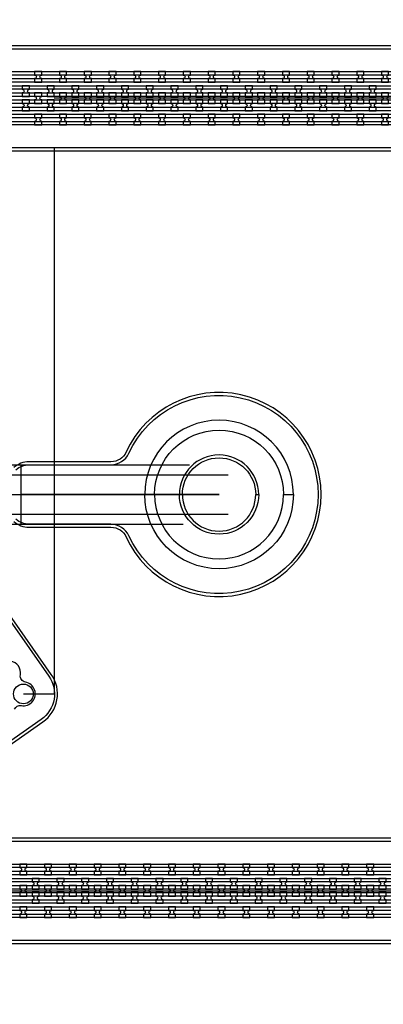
# Model space of a CAD drawing. Extents: x -63500 to 63500, y -63500 to 63500.
# Tile 147 of 256: x 17439 to 21107, y -10275 to -337. Entities that reach past the tile are written whole.
import ezdxf

# ---------------------------------------------------------------- set-up
doc = ezdxf.new("R2010")
doc.units = 13
doc.header["$MEASUREMENT"] = 0
for name, color, linetype in [('1_Metal', 2, 'Continuous'), ('2_Electrodes', 5, 'Continuous'), ('3_Outline', 4, 'Continuous')]:
    doc.layers.add(name, color=color, linetype=linetype)

msp = doc.modelspace()

# ---------------------------------------------------------------- linework, layer by layer
for p, q in [((36287.8, -1130), (17787.8, -1130)), ((17789.9, -7142.6), (17789.9, -1630)), ((13804.8, -4830), (19150.7, -4830)), ((17450, -4830), (17450, -5430)), ((13804.8, -4930), (19543.2, -4930)), ((16450, -5130), (19450, -5130)), ((19450, -5130), (17450, -5130)), ((19543.2, -5330), (13804.8, -5330)), ((13804.8, -5430), (19087.7, -5430)), ((17475.9, -7142.6), (17789.9, -7142.6)), ((5312.2, -9130), (23812.2, -9130))]:
    msp.add_line(p, q)
for radius in [50000, 47500, 45000]:
    msp.add_circle((0, 0), radius)
at = {"layer": '1_Metal'}
for points in [[(-50000, 0, 1), (50000, 0), (51000, 0, -1), (-51000, 0)], [(17661.4, -860), (17589.4, -860), (17589.4, -896, -0.414214), (17607.4, -914), (17607.4, -914, -0.414214), (17589.4, -932), (17589.4, -968), (17661.4, -968), (17661.4, -932, -0.414214), (17643.4, -914), (17643.4, -914, -0.414214), (17661.4, -896)], [(17911.4, -860), (17839.4, -860), (17839.4, -896, -0.414214), (17857.4, -914), (17857.4, -914, -0.414214), (17839.4, -932), (17839.4, -968), (17911.4, -968), (17911.4, -932, -0.414214), (17893.4, -914), (17893.4, -914, -0.414214), (17911.4, -896)], [(18161.4, -860), (18089.4, -860), (18089.4, -896, -0.414214), (18107.4, -914), (18107.4, -914, -0.414214), (18089.4, -932), (18089.4, -968), (18161.4, -968), (18161.4, -932, -0.414214), (18143.4, -914), (18143.4, -914, -0.414214), (18161.4, -896)], [(18411.4, -860), (18339.4, -860), (18339.4, -896, -0.414214), (18357.4, -914), (18357.4, -914, -0.414214), (18339.4, -932), (18339.4, -968), (18411.4, -968), (18411.4, -932, -0.414214), (18393.4, -914), (18393.4, -914, -0.414214), (18411.4, -896)], [(18661.4, -860), (18589.4, -860), (18589.4, -896, -0.414214), (18607.4, -914), (18607.4, -914, -0.414214), (18589.4, -932), (18589.4, -968), (18661.4, -968), (18661.4, -932, -0.414214), (18643.4, -914), (18643.4, -914, -0.414214), (18661.4, -896)], [(18911.4, -860), (18839.4, -860), (18839.4, -896, -0.414214), (18857.4, -914), (18857.4, -914, -0.414214), (18839.4, -932), (18839.4, -968), (18911.4, -968), (18911.4, -932, -0.414214), (18893.4, -914), (18893.4, -914, -0.414214), (18911.4, -896)], [(19161.4, -860), (19089.4, -860), (19089.4, -896, -0.414214), (19107.4, -914), (19107.4, -914, -0.414214), (19089.4, -932), (19089.4, -968), (19161.4, -968), (19161.4, -932, -0.414214), (19143.4, -914), (19143.4, -914, -0.414214), (19161.4, -896)], [(19411.4, -860), (19339.4, -860), (19339.4, -896, -0.414214), (19357.4, -914), (19357.4, -914, -0.414214), (19339.4, -932), (19339.4, -968), (19411.4, -968), (19411.4, -932, -0.414214), (19393.4, -914), (19393.4, -914, -0.414214), (19411.4, -896)], [(19661.4, -860), (19589.4, -860), (19589.4, -896, -0.414214), (19607.4, -914), (19607.4, -914, -0.414214), (19589.4, -932), (19589.4, -968), (19661.4, -968), (19661.4, -932, -0.414214), (19643.4, -914), (19643.4, -914, -0.414214), (19661.4, -896)], [(19911.4, -860), (19839.4, -860), (19839.4, -896, -0.414214), (19857.4, -914), (19857.4, -914, -0.414214), (19839.4, -932), (19839.4, -968), (19911.4, -968), (19911.4, -932, -0.414214), (19893.4, -914), (19893.4, -914, -0.414214), (19911.4, -896)], [(20161.4, -860), (20089.4, -860), (20089.4, -896, -0.414214), (20107.4, -914), (20107.4, -914, -0.414214), (20089.4, -932), (20089.4, -968), (20161.4, -968), (20161.4, -932, -0.414214), (20143.4, -914), (20143.4, -914, -0.414214), (20161.4, -896)], [(20411.4, -860), (20339.4, -860), (20339.4, -896, -0.414214), (20357.4, -914), (20357.4, -914, -0.414214), (20339.4, -932), (20339.4, -968), (20411.4, -968), (20411.4, -932, -0.414214), (20393.4, -914), (20393.4, -914, -0.414214), (20411.4, -896)], [(20661.4, -860), (20589.4, -860), (20589.4, -896, -0.414214), (20607.4, -914), (20607.4, -914, -0.414214), (20589.4, -932), (20589.4, -968), (20661.4, -968), (20661.4, -932, -0.414214), (20643.4, -914), (20643.4, -914, -0.414214), (20661.4, -896)], [(20911.4, -860), (20839.4, -860), (20839.4, -896, -0.414214), (20857.4, -914), (20857.4, -914, -0.414214), (20839.4, -932), (20839.4, -968), (20911.4, -968), (20911.4, -932, -0.414214), (20893.4, -914), (20893.4, -914, -0.414214), (20911.4, -896)], [(21161.4, -860), (21089.4, -860), (21089.4, -896, -0.414214), (21107.4, -914), (21107.4, -914, -0.414214), (21089.4, -932), (21089.4, -968), (21161.4, -968), (21161.4, -932, -0.414214), (21143.4, -914), (21143.4, -914, -0.414214), (21161.4, -896)], [(36287.8, -1040), (35885.9, -1040), (5691.4, -1040, 0.414214), (3851.4, -2880), (3851.4, -3380, 0.414214), (5691.4, -5220), (6924.3, -5220, 0.244698), (6939.1, -5212.3), (6980.4, -5241.2), (6915.9, -5333.5), (6874.9, -5304.8), (6889.3, -5284.3, 0.606815), (6874.5, -5256), (5691.3, -5256, -0.414214), (3815.3, -3380), (3815.3, -2880, -0.414214), (5691.3, -1004), (35885.9, -1004), (36287.8, -1004)], [(36287.8, -1112), (35885.9, -1112), (5691.4, -1112, 0.414214), (3923.4, -2880), (3923.4, -3380, 0.414214), (5691.4, -5148), (6975.5, -5148, 0.244698), (6990.2, -5140.3), (7031.1, -5168.9), (6980.4, -5241.2), (6939.1, -5212.3, 0.606815), (6924.3, -5184), (5691.4, -5184, -0.414214), (3887.4, -3380), (3887.4, -2880, -0.414214), (5691.4, -1076), (35885.9, -1076), (36287.8, -1076)], [(17464.4, -1112), (17536.4, -1112), (17536.4, -1076, -0.414214), (17518.4, -1058), (17518.4, -1058, -0.414214), (17536.4, -1040), (17536.4, -1004), (17464.4, -1004), (17464.4, -1040, -0.414214), (17482.4, -1058), (17482.4, -1058, -0.414214), (17464.4, -1076), (17464.4, -1112)], [(17589.4, -1184), (17661.4, -1184), (17661.4, -1148, -0.414214), (17643.4, -1130), (17643.4, -1130, -0.414214), (17661.4, -1112), (17661.4, -1076), (17589.4, -1076), (17589.4, -1112, -0.414214), (17607.4, -1130), (17607.4, -1130, -0.414214), (17589.4, -1148), (17589.4, -1184)], [(17714.4, -1112), (17786.4, -1112), (17786.4, -1076, -0.414214), (17768.4, -1058), (17768.4, -1058, -0.414214), (17786.4, -1040), (17786.4, -1004), (17714.4, -1004), (17714.4, -1040, -0.414214), (17732.4, -1058), (17732.4, -1058, -0.414214), (17714.4, -1076), (17714.4, -1112)], [(17839.4, -1184), (17911.4, -1184), (17911.4, -1148, -0.414214), (17893.4, -1130), (17893.4, -1130, -0.414214), (17911.4, -1112), (17911.4, -1076), (17839.4, -1076), (17839.4, -1112, -0.414214), (17857.4, -1130), (17857.4, -1130, -0.414214), (17839.4, -1148), (17839.4, -1184)], [(17964.4, -1112), (18036.4, -1112), (18036.4, -1076, -0.414214), (18018.4, -1058), (18018.4, -1058, -0.414214), (18036.4, -1040), (18036.4, -1004), (17964.4, -1004), (17964.4, -1040, -0.414214), (17982.4, -1058), (17982.4, -1058, -0.414214), (17964.4, -1076), (17964.4, -1112)], [(18089.4, -1184), (18161.4, -1184), (18161.4, -1148, -0.414214), (18143.4, -1130), (18143.4, -1130, -0.414214), (18161.4, -1112), (18161.4, -1076), (18089.4, -1076), (18089.4, -1112, -0.414214), (18107.4, -1130), (18107.4, -1130, -0.414214), (18089.4, -1148), (18089.4, -1184)], [(18214.4, -1112), (18286.4, -1112), (18286.4, -1076, -0.414214), (18268.4, -1058), (18268.4, -1058, -0.414214), (18286.4, -1040), (18286.4, -1004), (18214.4, -1004), (18214.4, -1040, -0.414214), (18232.4, -1058), (18232.4, -1058, -0.414214), (18214.4, -1076), (18214.4, -1112)], [(18339.4, -1184), (18411.4, -1184), (18411.4, -1148, -0.414214), (18393.4, -1130), (18393.4, -1130, -0.414214), (18411.4, -1112), (18411.4, -1076), (18339.4, -1076), (18339.4, -1112, -0.414214), (18357.4, -1130), (18357.4, -1130, -0.414214), (18339.4, -1148), (18339.4, -1184)], [(18464.4, -1112), (18536.4, -1112), (18536.4, -1076, -0.414214), (18518.4, -1058), (18518.4, -1058, -0.414214), (18536.4, -1040), (18536.4, -1004), (18464.4, -1004), (18464.4, -1040, -0.414214), (18482.4, -1058), (18482.4, -1058, -0.414214), (18464.4, -1076), (18464.4, -1112)], [(18589.4, -1184), (18661.4, -1184), (18661.4, -1148, -0.414214), (18643.4, -1130), (18643.4, -1130, -0.414214), (18661.4, -1112), (18661.4, -1076), (18589.4, -1076), (18589.4, -1112, -0.414214), (18607.4, -1130), (18607.4, -1130, -0.414214), (18589.4, -1148), (18589.4, -1184)], [(18714.4, -1112), (18786.4, -1112), (18786.4, -1076, -0.414214), (18768.4, -1058), (18768.4, -1058, -0.414214), (18786.4, -1040), (18786.4, -1004), (18714.4, -1004), (18714.4, -1040, -0.414214), (18732.4, -1058), (18732.4, -1058, -0.414214), (18714.4, -1076), (18714.4, -1112)], [(18839.4, -1184), (18911.4, -1184), (18911.4, -1148, -0.414214), (18893.4, -1130), (18893.4, -1130, -0.414214), (18911.4, -1112), (18911.4, -1076), (18839.4, -1076), (18839.4, -1112, -0.414214), (18857.4, -1130), (18857.4, -1130, -0.414214), (18839.4, -1148), (18839.4, -1184)], [(18964.4, -1112), (19036.4, -1112), (19036.4, -1076, -0.414214), (19018.4, -1058), (19018.4, -1058, -0.414214), (19036.4, -1040), (19036.4, -1004), (18964.4, -1004), (18964.4, -1040, -0.414214), (18982.4, -1058), (18982.4, -1058, -0.414214), (18964.4, -1076), (18964.4, -1112)], [(19089.4, -1184), (19161.4, -1184), (19161.4, -1148, -0.414214), (19143.4, -1130), (19143.4, -1130, -0.414214), (19161.4, -1112), (19161.4, -1076), (19089.4, -1076), (19089.4, -1112, -0.414214), (19107.4, -1130), (19107.4, -1130, -0.414214), (19089.4, -1148), (19089.4, -1184)], [(19214.4, -1112), (19286.4, -1112), (19286.4, -1076, -0.414214), (19268.4, -1058), (19268.4, -1058, -0.414214), (19286.4, -1040), (19286.4, -1004), (19214.4, -1004), (19214.4, -1040, -0.414214), (19232.4, -1058), (19232.4, -1058, -0.414214), (19214.4, -1076), (19214.4, -1112)], [(19339.4, -1184), (19411.4, -1184), (19411.4, -1148, -0.414214), (19393.4, -1130), (19393.4, -1130, -0.414214), (19411.4, -1112), (19411.4, -1076), (19339.4, -1076), (19339.4, -1112, -0.414214), (19357.4, -1130), (19357.4, -1130, -0.414214), (19339.4, -1148), (19339.4, -1184)], [(19464.4, -1112), (19536.4, -1112), (19536.4, -1076, -0.414214), (19518.4, -1058), (19518.4, -1058, -0.414214), (19536.4, -1040), (19536.4, -1004), (19464.4, -1004), (19464.4, -1040, -0.414214), (19482.4, -1058), (19482.4, -1058, -0.414214), (19464.4, -1076), (19464.4, -1112)], [(19589.4, -1184), (19661.4, -1184), (19661.4, -1148, -0.414214), (19643.4, -1130), (19643.4, -1130, -0.414214), (19661.4, -1112), (19661.4, -1076), (19589.4, -1076), (19589.4, -1112, -0.414214), (19607.4, -1130), (19607.4, -1130, -0.414214), (19589.4, -1148), (19589.4, -1184)], [(19714.4, -1112), (19786.4, -1112), (19786.4, -1076, -0.414214), (19768.4, -1058), (19768.4, -1058, -0.414214), (19786.4, -1040), (19786.4, -1004), (19714.4, -1004), (19714.4, -1040, -0.414214), (19732.4, -1058), (19732.4, -1058, -0.414214), (19714.4, -1076), (19714.4, -1112)], [(19839.4, -1184), (19911.4, -1184), (19911.4, -1148, -0.414214), (19893.4, -1130), (19893.4, -1130, -0.414214), (19911.4, -1112), (19911.4, -1076), (19839.4, -1076), (19839.4, -1112, -0.414214), (19857.4, -1130), (19857.4, -1130, -0.414214), (19839.4, -1148), (19839.4, -1184)], [(19964.4, -1112), (20036.4, -1112), (20036.4, -1076, -0.414214), (20018.4, -1058), (20018.4, -1058, -0.414214), (20036.4, -1040), (20036.4, -1004), (19964.4, -1004), (19964.4, -1040, -0.414214), (19982.4, -1058), (19982.4, -1058, -0.414214), (19964.4, -1076), (19964.4, -1112)], [(20089.4, -1184), (20161.4, -1184), (20161.4, -1148, -0.414214), (20143.4, -1130), (20143.4, -1130, -0.414214), (20161.4, -1112), (20161.4, -1076), (20089.4, -1076), (20089.4, -1112, -0.414214), (20107.4, -1130), (20107.4, -1130, -0.414214), (20089.4, -1148), (20089.4, -1184)], [(20214.4, -1112), (20286.4, -1112), (20286.4, -1076, -0.414214), (20268.4, -1058), (20268.4, -1058, -0.414214), (20286.4, -1040), (20286.4, -1004), (20214.4, -1004), (20214.4, -1040, -0.414214), (20232.4, -1058), (20232.4, -1058, -0.414214), (20214.4, -1076), (20214.4, -1112)], [(20339.4, -1184), (20411.4, -1184), (20411.4, -1148, -0.414214), (20393.4, -1130), (20393.4, -1130, -0.414214), (20411.4, -1112), (20411.4, -1076), (20339.4, -1076), (20339.4, -1112, -0.414214), (20357.4, -1130), (20357.4, -1130, -0.414214), (20339.4, -1148), (20339.4, -1184)], [(20464.4, -1112), (20536.4, -1112), (20536.4, -1076, -0.414214), (20518.4, -1058), (20518.4, -1058, -0.414214), (20536.4, -1040), (20536.4, -1004), (20464.4, -1004), (20464.4, -1040, -0.414214), (20482.4, -1058), (20482.4, -1058, -0.414214), (20464.4, -1076), (20464.4, -1112)], [(20589.4, -1184), (20661.4, -1184), (20661.4, -1148, -0.414214), (20643.4, -1130), (20643.4, -1130, -0.414214), (20661.4, -1112), (20661.4, -1076), (20589.4, -1076), (20589.4, -1112, -0.414214), (20607.4, -1130), (20607.4, -1130, -0.414214), (20589.4, -1148), (20589.4, -1184)], [(20714.4, -1112), (20786.4, -1112), (20786.4, -1076, -0.414214), (20768.4, -1058), (20768.4, -1058, -0.414214), (20786.4, -1040), (20786.4, -1004), (20714.4, -1004), (20714.4, -1040, -0.414214), (20732.4, -1058), (20732.4, -1058, -0.414214), (20714.4, -1076), (20714.4, -1112)], [(20839.4, -1184), (20911.4, -1184), (20911.4, -1148, -0.414214), (20893.4, -1130), (20893.4, -1130, -0.414214), (20911.4, -1112), (20911.4, -1076), (20839.4, -1076), (20839.4, -1112, -0.414214), (20857.4, -1130), (20857.4, -1130, -0.414214), (20839.4, -1148), (20839.4, -1184)], [(20964.4, -1112), (21036.4, -1112), (21036.4, -1076, -0.414214), (21018.4, -1058), (21018.4, -1058, -0.414214), (21036.4, -1040), (21036.4, -1004), (20964.4, -1004), (20964.4, -1040, -0.414214), (20982.4, -1058), (20982.4, -1058, -0.414214), (20964.4, -1076), (20964.4, -1112)], [(21089.4, -1184), (21161.4, -1184), (21161.4, -1148, -0.414214), (21143.4, -1130), (21143.4, -1130, -0.414214), (21161.4, -1112), (21161.4, -1076), (21089.4, -1076), (21089.4, -1112, -0.414214), (21107.4, -1130), (21107.4, -1130, -0.414214), (21089.4, -1148), (21089.4, -1184)], [(36287.8, -1184), (35885.9, -1184), (5691.4, -1184, 0.414214), (3995.4, -2880), (3995.4, -3380, 0.414214), (5691.4, -5076), (7025.7, -5076, 0.244698), (7040.5, -5068.3), (7081.4, -5097), (7031.1, -5168.9), (6990.2, -5140.3, 0.606815), (6975.5, -5112), (5691.4, -5112, -0.414214), (3959.4, -3380), (3959.4, -2880, -0.414214), (5691.4, -1148), (35885.9, -1148), (36287.8, -1148)], [(17464.4, -1148), (17464.4, -1184, -0.414214), (17482.4, -1202), (17482.4, -1202, -0.414214), (17464.4, -1220), (17464.4, -1256), (17536.4, -1256), (17536.4, -1220, -0.414214), (17518.4, -1202), (17518.4, -1202, -0.414214), (17536.4, -1184), (17536.4, -1148)], [(17714.4, -1148), (17714.4, -1184, -0.414214), (17732.4, -1202), (17732.4, -1202, -0.414214), (17714.4, -1220), (17714.4, -1256), (17786.4, -1256), (17786.4, -1220, -0.414214), (17768.4, -1202), (17768.4, -1202, -0.414214), (17786.4, -1184), (17786.4, -1148)], [(17964.4, -1148), (17964.4, -1184, -0.414214), (17982.4, -1202), (17982.4, -1202, -0.414214), (17964.4, -1220), (17964.4, -1256), (18036.4, -1256), (18036.4, -1220, -0.414214), (18018.4, -1202), (18018.4, -1202, -0.414214), (18036.4, -1184), (18036.4, -1148)], [(18214.4, -1148), (18214.4, -1184, -0.414214), (18232.4, -1202), (18232.4, -1202, -0.414214), (18214.4, -1220), (18214.4, -1256), (18286.4, -1256), (18286.4, -1220, -0.414214), (18268.4, -1202), (18268.4, -1202, -0.414214), (18286.4, -1184), (18286.4, -1148)], [(18464.4, -1148), (18464.4, -1184, -0.414214), (18482.4, -1202), (18482.4, -1202, -0.414214), (18464.4, -1220), (18464.4, -1256), (18536.4, -1256), (18536.4, -1220, -0.414214), (18518.4, -1202), (18518.4, -1202, -0.414214), (18536.4, -1184), (18536.4, -1148)], [(18714.4, -1148), (18714.4, -1184, -0.414214), (18732.4, -1202), (18732.4, -1202, -0.414214), (18714.4, -1220), (18714.4, -1256), (18786.4, -1256), (18786.4, -1220, -0.414214), (18768.4, -1202), (18768.4, -1202, -0.414214), (18786.4, -1184), (18786.4, -1148)], [(18964.4, -1148), (18964.4, -1184, -0.414214), (18982.4, -1202), (18982.4, -1202, -0.414214), (18964.4, -1220), (18964.4, -1256), (19036.4, -1256), (19036.4, -1220, -0.414214), (19018.4, -1202), (19018.4, -1202, -0.414214), (19036.4, -1184), (19036.4, -1148)], [(19214.4, -1148), (19214.4, -1184, -0.414214), (19232.4, -1202), (19232.4, -1202, -0.414214), (19214.4, -1220), (19214.4, -1256), (19286.4, -1256), (19286.4, -1220, -0.414214), (19268.4, -1202), (19268.4, -1202, -0.414214), (19286.4, -1184), (19286.4, -1148)], [(19464.4, -1148), (19464.4, -1184, -0.414214), (19482.4, -1202), (19482.4, -1202, -0.414214), (19464.4, -1220), (19464.4, -1256), (19536.4, -1256), (19536.4, -1220, -0.414214), (19518.4, -1202), (19518.4, -1202, -0.414214), (19536.4, -1184), (19536.4, -1148)], [(19714.4, -1148), (19714.4, -1184, -0.414214), (19732.4, -1202), (19732.4, -1202, -0.414214), (19714.4, -1220), (19714.4, -1256), (19786.4, -1256), (19786.4, -1220, -0.414214), (19768.4, -1202), (19768.4, -1202, -0.414214), (19786.4, -1184), (19786.4, -1148)], [(19964.4, -1148), (19964.4, -1184, -0.414214), (19982.4, -1202), (19982.4, -1202, -0.414214), (19964.4, -1220), (19964.4, -1256), (20036.4, -1256), (20036.4, -1220, -0.414214), (20018.4, -1202), (20018.4, -1202, -0.414214), (20036.4, -1184), (20036.4, -1148)], [(20214.4, -1148), (20214.4, -1184, -0.414214), (20232.4, -1202), (20232.4, -1202, -0.414214), (20214.4, -1220), (20214.4, -1256), (20286.4, -1256), (20286.4, -1220, -0.414214), (20268.4, -1202), (20268.4, -1202, -0.414214), (20286.4, -1184), (20286.4, -1148)], [(20464.4, -1148), (20464.4, -1184, -0.414214), (20482.4, -1202), (20482.4, -1202, -0.414214), (20464.4, -1220), (20464.4, -1256), (20536.4, -1256), (20536.4, -1220, -0.414214), (20518.4, -1202), (20518.4, -1202, -0.414214), (20536.4, -1184), (20536.4, -1148)], [(20714.4, -1148), (20714.4, -1184, -0.414214), (20732.4, -1202), (20732.4, -1202, -0.414214), (20714.4, -1220), (20714.4, -1256), (20786.4, -1256), (20786.4, -1220, -0.414214), (20768.4, -1202), (20768.4, -1202, -0.414214), (20786.4, -1184), (20786.4, -1148)], [(20964.4, -1148), (20964.4, -1184, -0.414214), (20982.4, -1202), (20982.4, -1202, -0.414214), (20964.4, -1220), (20964.4, -1256), (21036.4, -1256), (21036.4, -1220, -0.414214), (21018.4, -1202), (21018.4, -1202, -0.414214), (21036.4, -1184), (21036.4, -1148)], [(36287.8, -1256), (35885.9, -1256), (35885.9, -1256), (5691.3, -1256, 0.414214), (4067.3, -2880), (4067.3, -3380, 0.414214), (5691.3, -5004), (7076.2, -5004, 0.244698), (7090.9, -4996.3), (7105.3, -4975.8), (7146.2, -5004.5), (7081.4, -5097), (7040.5, -5068.3, 0.606815), (7025.7, -5040), (5691.4, -5040, -0.414214), (4031.4, -3380), (4031.4, -2880, -0.414214), (5691.4, -1220), (35885.9, -1220), (36287.8, -1220)], [(17661.3, -1292), (17589.3, -1292), (17589.3, -1328, -0.414214), (17607.3, -1346), (17607.3, -1346, -0.414214), (17589.3, -1364), (17589.3, -1400), (17661.3, -1400), (17661.3, -1364, -0.414214), (17643.3, -1346), (17643.3, -1346, -0.414214), (17661.3, -1328)], [(17911.3, -1292), (17839.3, -1292), (17839.3, -1328, -0.414214), (17857.3, -1346), (17857.3, -1346, -0.414214), (17839.3, -1364), (17839.3, -1400), (17911.3, -1400), (17911.3, -1364, -0.414214), (17893.3, -1346), (17893.3, -1346, -0.414214), (17911.3, -1328)], [(18161.3, -1292), (18089.3, -1292), (18089.3, -1328, -0.414214), (18107.3, -1346), (18107.3, -1346, -0.414214), (18089.3, -1364), (18089.3, -1400), (18161.3, -1400), (18161.3, -1364, -0.414214), (18143.3, -1346), (18143.3, -1346, -0.414214), (18161.3, -1328)], [(18411.3, -1292), (18339.3, -1292), (18339.3, -1328, -0.414214), (18357.3, -1346), (18357.3, -1346, -0.414214), (18339.3, -1364), (18339.3, -1400), (18411.3, -1400), (18411.3, -1364, -0.414214), (18393.3, -1346), (18393.3, -1346, -0.414214), (18411.3, -1328)], [(18661.3, -1292), (18589.3, -1292), (18589.3, -1328, -0.414214), (18607.3, -1346), (18607.3, -1346, -0.414214), (18589.3, -1364), (18589.3, -1400), (18661.3, -1400), (18661.3, -1364, -0.414214), (18643.3, -1346), (18643.3, -1346, -0.414214), (18661.3, -1328)], [(18911.3, -1292), (18839.3, -1292), (18839.3, -1328, -0.414214), (18857.3, -1346), (18857.3, -1346, -0.414214), (18839.3, -1364), (18839.3, -1400), (18911.3, -1400), (18911.3, -1364, -0.414214), (18893.3, -1346), (18893.3, -1346, -0.414214), (18911.3, -1328)], [(19161.3, -1292), (19089.3, -1292), (19089.3, -1328, -0.414214), (19107.3, -1346), (19107.3, -1346, -0.414214), (19089.3, -1364), (19089.3, -1400), (19161.3, -1400), (19161.3, -1364, -0.414214), (19143.3, -1346), (19143.3, -1346, -0.414214), (19161.3, -1328)], [(19411.3, -1292), (19339.3, -1292), (19339.3, -1328, -0.414214), (19357.3, -1346), (19357.3, -1346, -0.414214), (19339.3, -1364), (19339.3, -1400), (19411.3, -1400), (19411.3, -1364, -0.414214), (19393.3, -1346), (19393.3, -1346, -0.414214), (19411.3, -1328)], [(19661.3, -1292), (19589.3, -1292), (19589.3, -1328, -0.414214), (19607.3, -1346), (19607.3, -1346, -0.414214), (19589.3, -1364), (19589.3, -1400), (19661.3, -1400), (19661.3, -1364, -0.414214), (19643.3, -1346), (19643.3, -1346, -0.414214), (19661.3, -1328)], [(19911.3, -1292), (19839.3, -1292), (19839.3, -1328, -0.414214), (19857.3, -1346), (19857.3, -1346, -0.414214), (19839.3, -1364), (19839.3, -1400), (19911.3, -1400), (19911.3, -1364, -0.414214), (19893.3, -1346), (19893.3, -1346, -0.414214), (19911.3, -1328)], [(20161.3, -1292), (20089.3, -1292), (20089.3, -1328, -0.414214), (20107.3, -1346), (20107.3, -1346, -0.414214), (20089.3, -1364), (20089.3, -1400), (20161.3, -1400), (20161.3, -1364, -0.414214), (20143.3, -1346), (20143.3, -1346, -0.414214), (20161.3, -1328)], [(20411.3, -1292), (20339.3, -1292), (20339.3, -1328, -0.414214), (20357.3, -1346), (20357.3, -1346, -0.414214), (20339.3, -1364), (20339.3, -1400), (20411.3, -1400), (20411.3, -1364, -0.414214), (20393.3, -1346), (20393.3, -1346, -0.414214), (20411.3, -1328)], [(20661.3, -1292), (20589.3, -1292), (20589.3, -1328, -0.414214), (20607.3, -1346), (20607.3, -1346, -0.414214), (20589.3, -1364), (20589.3, -1400), (20661.3, -1400), (20661.3, -1364, -0.414214), (20643.3, -1346), (20643.3, -1346, -0.414214), (20661.3, -1328)], [(20911.3, -1292), (20839.3, -1292), (20839.3, -1328, -0.414214), (20857.3, -1346), (20857.3, -1346, -0.414214), (20839.3, -1364), (20839.3, -1400), (20911.3, -1400), (20911.3, -1364, -0.414214), (20893.3, -1346), (20893.3, -1346, -0.414214), (20911.3, -1328)], [(21161.3, -1292), (21089.3, -1292), (21089.3, -1328, -0.414214), (21107.3, -1346), (21107.3, -1346, -0.414214), (21089.3, -1364), (21089.3, -1400), (21161.3, -1400), (21161.3, -1364, -0.414214), (21143.3, -1346), (21143.3, -1346, -0.414214), (21161.3, -1328)], [(20200, -5130, 1), (18700, -5130), (18800, -5130, -1), (20100, -5130)], [(5312.2, -9220), (5714.1, -9220), (35908.6, -9220, 0.414214), (37748.6, -7380), (37748.6, -6880, 0.414214), (35908.6, -5040), (34675.7, -5040, 0.244698), (34660.9, -5047.6), (34619.6, -5018.7), (34684.1, -4926.5), (34725.1, -4955.2), (34710.7, -4975.6, 0.606815), (34725.5, -5004), (35908.7, -5004, -0.414214), (37784.7, -6880), (37784.7, -7380, -0.414214), (35908.7, -9256), (5714.1, -9256), (5312.2, -9256)], [(5312.2, -9148), (5714.1, -9148), (35908.6, -9148, 0.414214), (37676.6, -7380), (37676.6, -6880, 0.414214), (35908.6, -5112), (34624.5, -5112, 0.244698), (34609.8, -5119.6), (34568.9, -5091), (34619.6, -5018.7), (34660.9, -5047.6, 0.606815), (34675.7, -5076), (35908.6, -5076, -0.414214), (37712.6, -6880), (37712.6, -7380, -0.414214), (35908.6, -9184), (5714.1, -9184), (5312.2, -9184)], [(5312.2, -9076), (5714.1, -9076), (35908.6, -9076, 0.414214), (37604.6, -7380), (37604.6, -6880, 0.414214), (35908.6, -5184), (34574.3, -5184, 0.244698), (34559.5, -5191.6), (34518.6, -5162.9), (34568.9, -5091), (34609.8, -5119.6, 0.606815), (34624.5, -5148), (35908.6, -5148, -0.414214), (37640.6, -6880), (37640.6, -7380, -0.414214), (35908.6, -9112), (5714.1, -9112), (5312.2, -9112)], [(5312.2, -9004), (5714.1, -9004), (5714.1, -9004), (35908.7, -9004, 0.414214), (37532.7, -7380), (37532.7, -6880, 0.414214), (35908.7, -5256), (34523.8, -5256, 0.244698), (34509.1, -5263.6), (34494.7, -5284.1), (34453.8, -5255.4), (34518.6, -5162.9), (34559.5, -5191.6, 0.606815), (34574.3, -5220), (35908.6, -5220, -0.414214), (37568.6, -6880), (37568.6, -7380, -0.414214), (35908.6, -9040), (5714.1, -9040), (5312.2, -9040)], [(20200, -5130, -1), (18700, -5130), (18800, -5130, 1), (20100, -5130)], [(17438.7, -8968), (17510.7, -8968), (17510.7, -8932, -0.414214), (17492.7, -8914), (17492.7, -8914, -0.414214), (17510.7, -8896), (17510.7, -8860), (17438.7, -8860), (17438.7, -8896, -0.414214), (17456.7, -8914), (17456.7, -8914, -0.414214), (17438.7, -8932)], [(17688.7, -8968), (17760.7, -8968), (17760.7, -8932, -0.414214), (17742.7, -8914), (17742.7, -8914, -0.414214), (17760.7, -8896), (17760.7, -8860), (17688.7, -8860), (17688.7, -8896, -0.414214), (17706.7, -8914), (17706.7, -8914, -0.414214), (17688.7, -8932)], [(17938.7, -8968), (18010.7, -8968), (18010.7, -8932, -0.414214), (17992.7, -8914), (17992.7, -8914, -0.414214), (18010.7, -8896), (18010.7, -8860), (17938.7, -8860), (17938.7, -8896, -0.414214), (17956.7, -8914), (17956.7, -8914, -0.414214), (17938.7, -8932)], [(18188.7, -8968), (18260.7, -8968), (18260.7, -8932, -0.414214), (18242.7, -8914), (18242.7, -8914, -0.414214), (18260.7, -8896), (18260.7, -8860), (18188.7, -8860), (18188.7, -8896, -0.414214), (18206.7, -8914), (18206.7, -8914, -0.414214), (18188.7, -8932)], [(18438.7, -8968), (18510.7, -8968), (18510.7, -8932, -0.414214), (18492.7, -8914), (18492.7, -8914, -0.414214), (18510.7, -8896), (18510.7, -8860), (18438.7, -8860), (18438.7, -8896, -0.414214), (18456.7, -8914), (18456.7, -8914, -0.414214), (18438.7, -8932)], [(18688.7, -8968), (18760.7, -8968), (18760.7, -8932, -0.414214), (18742.7, -8914), (18742.7, -8914, -0.414214), (18760.7, -8896), (18760.7, -8860), (18688.7, -8860), (18688.7, -8896, -0.414214), (18706.7, -8914), (18706.7, -8914, -0.414214), (18688.7, -8932)], [(18938.7, -8968), (19010.7, -8968), (19010.7, -8932, -0.414214), (18992.7, -8914), (18992.7, -8914, -0.414214), (19010.7, -8896), (19010.7, -8860), (18938.7, -8860), (18938.7, -8896, -0.414214), (18956.7, -8914), (18956.7, -8914, -0.414214), (18938.7, -8932)], [(19188.7, -8968), (19260.7, -8968), (19260.7, -8932, -0.414214), (19242.7, -8914), (19242.7, -8914, -0.414214), (19260.7, -8896), (19260.7, -8860), (19188.7, -8860), (19188.7, -8896, -0.414214), (19206.7, -8914), (19206.7, -8914, -0.414214), (19188.7, -8932)], [(19438.7, -8968), (19510.7, -8968), (19510.7, -8932, -0.414214), (19492.7, -8914), (19492.7, -8914, -0.414214), (19510.7, -8896), (19510.7, -8860), (19438.7, -8860), (19438.7, -8896, -0.414214), (19456.7, -8914), (19456.7, -8914, -0.414214), (19438.7, -8932)], [(19688.7, -8968), (19760.7, -8968), (19760.7, -8932, -0.414214), (19742.7, -8914), (19742.7, -8914, -0.414214), (19760.7, -8896), (19760.7, -8860), (19688.7, -8860), (19688.7, -8896, -0.414214), (19706.7, -8914), (19706.7, -8914, -0.414214), (19688.7, -8932)], [(19938.7, -8968), (20010.7, -8968), (20010.7, -8932, -0.414214), (19992.7, -8914), (19992.7, -8914, -0.414214), (20010.7, -8896), (20010.7, -8860), (19938.7, -8860), (19938.7, -8896, -0.414214), (19956.7, -8914), (19956.7, -8914, -0.414214), (19938.7, -8932)], [(20188.7, -8968), (20260.7, -8968), (20260.7, -8932, -0.414214), (20242.7, -8914), (20242.7, -8914, -0.414214), (20260.7, -8896), (20260.7, -8860), (20188.7, -8860), (20188.7, -8896, -0.414214), (20206.7, -8914), (20206.7, -8914, -0.414214), (20188.7, -8932)], [(20438.7, -8968), (20510.7, -8968), (20510.7, -8932, -0.414214), (20492.7, -8914), (20492.7, -8914, -0.414214), (20510.7, -8896), (20510.7, -8860), (20438.7, -8860), (20438.7, -8896, -0.414214), (20456.7, -8914), (20456.7, -8914, -0.414214), (20438.7, -8932)], [(20688.7, -8968), (20760.7, -8968), (20760.7, -8932, -0.414214), (20742.7, -8914), (20742.7, -8914, -0.414214), (20760.7, -8896), (20760.7, -8860), (20688.7, -8860), (20688.7, -8896, -0.414214), (20706.7, -8914), (20706.7, -8914, -0.414214), (20688.7, -8932)], [(20938.7, -8968), (21010.7, -8968), (21010.7, -8932, -0.414214), (20992.7, -8914), (20992.7, -8914, -0.414214), (21010.7, -8896), (21010.7, -8860), (20938.7, -8860), (20938.7, -8896, -0.414214), (20956.7, -8914), (20956.7, -8914, -0.414214), (20938.7, -8932)], [(17635.6, -9112), (17635.6, -9076, -0.414214), (17617.6, -9058), (17617.6, -9058, -0.414214), (17635.6, -9040), (17635.6, -9004), (17563.6, -9004), (17563.6, -9040, -0.414214), (17581.6, -9058), (17581.6, -9058, -0.414214), (17563.6, -9076), (17563.6, -9112)], [(17885.6, -9112), (17885.6, -9076, -0.414214), (17867.6, -9058), (17867.6, -9058, -0.414214), (17885.6, -9040), (17885.6, -9004), (17813.6, -9004), (17813.6, -9040, -0.414214), (17831.6, -9058), (17831.6, -9058, -0.414214), (17813.6, -9076), (17813.6, -9112)], [(18135.6, -9112), (18135.6, -9076, -0.414214), (18117.6, -9058), (18117.6, -9058, -0.414214), (18135.6, -9040), (18135.6, -9004), (18063.6, -9004), (18063.6, -9040, -0.414214), (18081.6, -9058), (18081.6, -9058, -0.414214), (18063.6, -9076), (18063.6, -9112)], [(18385.6, -9112), (18385.6, -9076, -0.414214), (18367.6, -9058), (18367.6, -9058, -0.414214), (18385.6, -9040), (18385.6, -9004), (18313.6, -9004), (18313.6, -9040, -0.414214), (18331.6, -9058), (18331.6, -9058, -0.414214), (18313.6, -9076), (18313.6, -9112)], [(18635.6, -9112), (18635.6, -9076, -0.414214), (18617.6, -9058), (18617.6, -9058, -0.414214), (18635.6, -9040), (18635.6, -9004), (18563.6, -9004), (18563.6, -9040, -0.414214), (18581.6, -9058), (18581.6, -9058, -0.414214), (18563.6, -9076), (18563.6, -9112)], [(18885.6, -9112), (18885.6, -9076, -0.414214), (18867.6, -9058), (18867.6, -9058, -0.414214), (18885.6, -9040), (18885.6, -9004), (18813.6, -9004), (18813.6, -9040, -0.414214), (18831.6, -9058), (18831.6, -9058, -0.414214), (18813.6, -9076), (18813.6, -9112)], [(19135.6, -9112), (19135.6, -9076, -0.414214), (19117.6, -9058), (19117.6, -9058, -0.414214), (19135.6, -9040), (19135.6, -9004), (19063.6, -9004), (19063.6, -9040, -0.414214), (19081.6, -9058), (19081.6, -9058, -0.414214), (19063.6, -9076), (19063.6, -9112)], [(19385.6, -9112), (19385.6, -9076, -0.414214), (19367.6, -9058), (19367.6, -9058, -0.414214), (19385.6, -9040), (19385.6, -9004), (19313.6, -9004), (19313.6, -9040, -0.414214), (19331.6, -9058), (19331.6, -9058, -0.414214), (19313.6, -9076), (19313.6, -9112)], [(19635.6, -9112), (19635.6, -9076, -0.414214), (19617.6, -9058), (19617.6, -9058, -0.414214), (19635.6, -9040), (19635.6, -9004), (19563.6, -9004), (19563.6, -9040, -0.414214), (19581.6, -9058), (19581.6, -9058, -0.414214), (19563.6, -9076), (19563.6, -9112)], [(19885.6, -9112), (19885.6, -9076, -0.414214), (19867.6, -9058), (19867.6, -9058, -0.414214), (19885.6, -9040), (19885.6, -9004), (19813.6, -9004), (19813.6, -9040, -0.414214), (19831.6, -9058), (19831.6, -9058, -0.414214), (19813.6, -9076), (19813.6, -9112)], [(20135.6, -9112), (20135.6, -9076, -0.414214), (20117.6, -9058), (20117.6, -9058, -0.414214), (20135.6, -9040), (20135.6, -9004), (20063.6, -9004), (20063.6, -9040, -0.414214), (20081.6, -9058), (20081.6, -9058, -0.414214), (20063.6, -9076), (20063.6, -9112)], [(20385.6, -9112), (20385.6, -9076, -0.414214), (20367.6, -9058), (20367.6, -9058, -0.414214), (20385.6, -9040), (20385.6, -9004), (20313.6, -9004), (20313.6, -9040, -0.414214), (20331.6, -9058), (20331.6, -9058, -0.414214), (20313.6, -9076), (20313.6, -9112)], [(20635.6, -9112), (20635.6, -9076, -0.414214), (20617.6, -9058), (20617.6, -9058, -0.414214), (20635.6, -9040), (20635.6, -9004), (20563.6, -9004), (20563.6, -9040, -0.414214), (20581.6, -9058), (20581.6, -9058, -0.414214), (20563.6, -9076), (20563.6, -9112)], [(20885.6, -9112), (20885.6, -9076, -0.414214), (20867.6, -9058), (20867.6, -9058, -0.414214), (20885.6, -9040), (20885.6, -9004), (20813.6, -9004), (20813.6, -9040, -0.414214), (20831.6, -9058), (20831.6, -9058, -0.414214), (20813.6, -9076), (20813.6, -9112)], [(21135.6, -9112), (21135.6, -9076, -0.414214), (21117.6, -9058), (21117.6, -9058, -0.414214), (21135.6, -9040), (21135.6, -9004), (21063.6, -9004), (21063.6, -9040, -0.414214), (21081.6, -9058), (21081.6, -9058, -0.414214), (21063.6, -9076), (21063.6, -9112)], [(17510.6, -9076), (17438.6, -9076), (17438.6, -9112, -0.414214), (17456.6, -9130), (17456.6, -9130, -0.414214), (17438.6, -9148), (17438.6, -9184), (17510.6, -9184), (17510.6, -9148, -0.414214), (17492.6, -9130), (17492.6, -9130, -0.414214), (17510.6, -9112), (17510.6, -9076)], [(17760.6, -9076), (17688.6, -9076), (17688.6, -9112, -0.414214), (17706.6, -9130), (17706.6, -9130, -0.414214), (17688.6, -9148), (17688.6, -9184), (17760.6, -9184), (17760.6, -9148, -0.414214), (17742.6, -9130), (17742.6, -9130, -0.414214), (17760.6, -9112), (17760.6, -9076)], [(18010.6, -9076), (17938.6, -9076), (17938.6, -9112, -0.414214), (17956.6, -9130), (17956.6, -9130, -0.414214), (17938.6, -9148), (17938.6, -9184), (18010.6, -9184), (18010.6, -9148, -0.414214), (17992.6, -9130), (17992.6, -9130, -0.414214), (18010.6, -9112), (18010.6, -9076)], [(18260.6, -9076), (18188.6, -9076), (18188.6, -9112, -0.414214), (18206.6, -9130), (18206.6, -9130, -0.414214), (18188.6, -9148), (18188.6, -9184), (18260.6, -9184), (18260.6, -9148, -0.414214), (18242.6, -9130), (18242.6, -9130, -0.414214), (18260.6, -9112), (18260.6, -9076)], [(18510.6, -9076), (18438.6, -9076), (18438.6, -9112, -0.414214), (18456.6, -9130), (18456.6, -9130, -0.414214), (18438.6, -9148), (18438.6, -9184), (18510.6, -9184), (18510.6, -9148, -0.414214), (18492.6, -9130), (18492.6, -9130, -0.414214), (18510.6, -9112), (18510.6, -9076)], [(18760.6, -9076), (18688.6, -9076), (18688.6, -9112, -0.414214), (18706.6, -9130), (18706.6, -9130, -0.414214), (18688.6, -9148), (18688.6, -9184), (18760.6, -9184), (18760.6, -9148, -0.414214), (18742.6, -9130), (18742.6, -9130, -0.414214), (18760.6, -9112), (18760.6, -9076)], [(19010.6, -9076), (18938.6, -9076), (18938.6, -9112, -0.414214), (18956.6, -9130), (18956.6, -9130, -0.414214), (18938.6, -9148), (18938.6, -9184), (19010.6, -9184), (19010.6, -9148, -0.414214), (18992.6, -9130), (18992.6, -9130, -0.414214), (19010.6, -9112), (19010.6, -9076)], [(19260.6, -9076), (19188.6, -9076), (19188.6, -9112, -0.414214), (19206.6, -9130), (19206.6, -9130, -0.414214), (19188.6, -9148), (19188.6, -9184), (19260.6, -9184), (19260.6, -9148, -0.414214), (19242.6, -9130), (19242.6, -9130, -0.414214), (19260.6, -9112), (19260.6, -9076)], [(19510.6, -9076), (19438.6, -9076), (19438.6, -9112, -0.414214), (19456.6, -9130), (19456.6, -9130, -0.414214), (19438.6, -9148), (19438.6, -9184), (19510.6, -9184), (19510.6, -9148, -0.414214), (19492.6, -9130), (19492.6, -9130, -0.414214), (19510.6, -9112), (19510.6, -9076)], [(19760.6, -9076), (19688.6, -9076), (19688.6, -9112, -0.414214), (19706.6, -9130), (19706.6, -9130, -0.414214), (19688.6, -9148), (19688.6, -9184), (19760.6, -9184), (19760.6, -9148, -0.414214), (19742.6, -9130), (19742.6, -9130, -0.414214), (19760.6, -9112), (19760.6, -9076)], [(20010.6, -9076), (19938.6, -9076), (19938.6, -9112, -0.414214), (19956.6, -9130), (19956.6, -9130, -0.414214), (19938.6, -9148), (19938.6, -9184), (20010.6, -9184), (20010.6, -9148, -0.414214), (19992.6, -9130), (19992.6, -9130, -0.414214), (20010.6, -9112), (20010.6, -9076)], [(20260.6, -9076), (20188.6, -9076), (20188.6, -9112, -0.414214), (20206.6, -9130), (20206.6, -9130, -0.414214), (20188.6, -9148), (20188.6, -9184), (20260.6, -9184), (20260.6, -9148, -0.414214), (20242.6, -9130), (20242.6, -9130, -0.414214), (20260.6, -9112), (20260.6, -9076)], [(20510.6, -9076), (20438.6, -9076), (20438.6, -9112, -0.414214), (20456.6, -9130), (20456.6, -9130, -0.414214), (20438.6, -9148), (20438.6, -9184), (20510.6, -9184), (20510.6, -9148, -0.414214), (20492.6, -9130), (20492.6, -9130, -0.414214), (20510.6, -9112), (20510.6, -9076)], [(20760.6, -9076), (20688.6, -9076), (20688.6, -9112, -0.414214), (20706.6, -9130), (20706.6, -9130, -0.414214), (20688.6, -9148), (20688.6, -9184), (20760.6, -9184), (20760.6, -9148, -0.414214), (20742.6, -9130), (20742.6, -9130, -0.414214), (20760.6, -9112), (20760.6, -9076)], [(21010.6, -9076), (20938.6, -9076), (20938.6, -9112, -0.414214), (20956.6, -9130), (20956.6, -9130, -0.414214), (20938.6, -9148), (20938.6, -9184), (21010.6, -9184), (21010.6, -9148, -0.414214), (20992.6, -9130), (20992.6, -9130, -0.414214), (21010.6, -9112), (21010.6, -9076)], [(17635.6, -9148), (17563.6, -9148), (17563.6, -9184, -0.414214), (17581.6, -9202), (17581.6, -9202, -0.414214), (17563.6, -9220), (17563.6, -9256), (17635.6, -9256), (17635.6, -9220, -0.414214), (17617.6, -9202), (17617.6, -9202, -0.414214), (17635.6, -9184), (17635.6, -9148)], [(17885.6, -9148), (17813.6, -9148), (17813.6, -9184, -0.414214), (17831.6, -9202), (17831.6, -9202, -0.414214), (17813.6, -9220), (17813.6, -9256), (17885.6, -9256), (17885.6, -9220, -0.414214), (17867.6, -9202), (17867.6, -9202, -0.414214), (17885.6, -9184), (17885.6, -9148)], [(18135.6, -9148), (18063.6, -9148), (18063.6, -9184, -0.414214), (18081.6, -9202), (18081.6, -9202, -0.414214), (18063.6, -9220), (18063.6, -9256), (18135.6, -9256), (18135.6, -9220, -0.414214), (18117.6, -9202), (18117.6, -9202, -0.414214), (18135.6, -9184), (18135.6, -9148)], [(18385.6, -9148), (18313.6, -9148), (18313.6, -9184, -0.414214), (18331.6, -9202), (18331.6, -9202, -0.414214), (18313.6, -9220), (18313.6, -9256), (18385.6, -9256), (18385.6, -9220, -0.414214), (18367.6, -9202), (18367.6, -9202, -0.414214), (18385.6, -9184), (18385.6, -9148)], [(18635.6, -9148), (18563.6, -9148), (18563.6, -9184, -0.414214), (18581.6, -9202), (18581.6, -9202, -0.414214), (18563.6, -9220), (18563.6, -9256), (18635.6, -9256), (18635.6, -9220, -0.414214), (18617.6, -9202), (18617.6, -9202, -0.414214), (18635.6, -9184), (18635.6, -9148)], [(18885.6, -9148), (18813.6, -9148), (18813.6, -9184, -0.414214), (18831.6, -9202), (18831.6, -9202, -0.414214), (18813.6, -9220), (18813.6, -9256), (18885.6, -9256), (18885.6, -9220, -0.414214), (18867.6, -9202), (18867.6, -9202, -0.414214), (18885.6, -9184), (18885.6, -9148)], [(19135.6, -9148), (19063.6, -9148), (19063.6, -9184, -0.414214), (19081.6, -9202), (19081.6, -9202, -0.414214), (19063.6, -9220), (19063.6, -9256), (19135.6, -9256), (19135.6, -9220, -0.414214), (19117.6, -9202), (19117.6, -9202, -0.414214), (19135.6, -9184), (19135.6, -9148)], [(19385.6, -9148), (19313.6, -9148), (19313.6, -9184, -0.414214), (19331.6, -9202), (19331.6, -9202, -0.414214), (19313.6, -9220), (19313.6, -9256), (19385.6, -9256), (19385.6, -9220, -0.414214), (19367.6, -9202), (19367.6, -9202, -0.414214), (19385.6, -9184), (19385.6, -9148)], [(19635.6, -9148), (19563.6, -9148), (19563.6, -9184, -0.414214), (19581.6, -9202), (19581.6, -9202, -0.414214), (19563.6, -9220), (19563.6, -9256), (19635.6, -9256), (19635.6, -9220, -0.414214), (19617.6, -9202), (19617.6, -9202, -0.414214), (19635.6, -9184), (19635.6, -9148)], [(19885.6, -9148), (19813.6, -9148), (19813.6, -9184, -0.414214), (19831.6, -9202), (19831.6, -9202, -0.414214), (19813.6, -9220), (19813.6, -9256), (19885.6, -9256), (19885.6, -9220, -0.414214), (19867.6, -9202), (19867.6, -9202, -0.414214), (19885.6, -9184), (19885.6, -9148)], [(20135.6, -9148), (20063.6, -9148), (20063.6, -9184, -0.414214), (20081.6, -9202), (20081.6, -9202, -0.414214), (20063.6, -9220), (20063.6, -9256), (20135.6, -9256), (20135.6, -9220, -0.414214), (20117.6, -9202), (20117.6, -9202, -0.414214), (20135.6, -9184), (20135.6, -9148)], [(20385.6, -9148), (20313.6, -9148), (20313.6, -9184, -0.414214), (20331.6, -9202), (20331.6, -9202, -0.414214), (20313.6, -9220), (20313.6, -9256), (20385.6, -9256), (20385.6, -9220, -0.414214), (20367.6, -9202), (20367.6, -9202, -0.414214), (20385.6, -9184), (20385.6, -9148)], [(20635.6, -9148), (20563.6, -9148), (20563.6, -9184, -0.414214), (20581.6, -9202), (20581.6, -9202, -0.414214), (20563.6, -9220), (20563.6, -9256), (20635.6, -9256), (20635.6, -9220, -0.414214), (20617.6, -9202), (20617.6, -9202, -0.414214), (20635.6, -9184), (20635.6, -9148)], [(20885.6, -9148), (20813.6, -9148), (20813.6, -9184, -0.414214), (20831.6, -9202), (20831.6, -9202, -0.414214), (20813.6, -9220), (20813.6, -9256), (20885.6, -9256), (20885.6, -9220, -0.414214), (20867.6, -9202), (20867.6, -9202, -0.414214), (20885.6, -9184), (20885.6, -9148)], [(21135.6, -9148), (21063.6, -9148), (21063.6, -9184, -0.414214), (21081.6, -9202), (21081.6, -9202, -0.414214), (21063.6, -9220), (21063.6, -9256), (21135.6, -9256), (21135.6, -9220, -0.414214), (21117.6, -9202), (21117.6, -9202, -0.414214), (21135.6, -9184), (21135.6, -9148)], [(17438.6, -9400), (17510.6, -9400), (17510.6, -9364, -0.414214), (17492.6, -9346), (17492.6, -9346, -0.414214), (17510.6, -9328), (17510.6, -9292), (17438.6, -9292), (17438.6, -9328, -0.414214), (17456.6, -9346), (17456.6, -9346, -0.414214), (17438.6, -9364)], [(17688.6, -9400), (17760.6, -9400), (17760.6, -9364, -0.414214), (17742.6, -9346), (17742.6, -9346, -0.414214), (17760.6, -9328), (17760.6, -9292), (17688.6, -9292), (17688.6, -9328, -0.414214), (17706.6, -9346), (17706.6, -9346, -0.414214), (17688.6, -9364)], [(17938.6, -9400), (18010.6, -9400), (18010.6, -9364, -0.414214), (17992.6, -9346), (17992.6, -9346, -0.414214), (18010.6, -9328), (18010.6, -9292), (17938.6, -9292), (17938.6, -9328, -0.414214), (17956.6, -9346), (17956.6, -9346, -0.414214), (17938.6, -9364)], [(18188.6, -9400), (18260.6, -9400), (18260.6, -9364, -0.414214), (18242.6, -9346), (18242.6, -9346, -0.414214), (18260.6, -9328), (18260.6, -9292), (18188.6, -9292), (18188.6, -9328, -0.414214), (18206.6, -9346), (18206.6, -9346, -0.414214), (18188.6, -9364)], [(18438.6, -9400), (18510.6, -9400), (18510.6, -9364, -0.414214), (18492.6, -9346), (18492.6, -9346, -0.414214), (18510.6, -9328), (18510.6, -9292), (18438.6, -9292), (18438.6, -9328, -0.414214), (18456.6, -9346), (18456.6, -9346, -0.414214), (18438.6, -9364)], [(18688.6, -9400), (18760.6, -9400), (18760.6, -9364, -0.414214), (18742.6, -9346), (18742.6, -9346, -0.414214), (18760.6, -9328), (18760.6, -9292), (18688.6, -9292), (18688.6, -9328, -0.414214), (18706.6, -9346), (18706.6, -9346, -0.414214), (18688.6, -9364)], [(18938.6, -9400), (19010.6, -9400), (19010.6, -9364, -0.414214), (18992.6, -9346), (18992.6, -9346, -0.414214), (19010.6, -9328), (19010.6, -9292), (18938.6, -9292), (18938.6, -9328, -0.414214), (18956.6, -9346), (18956.6, -9346, -0.414214), (18938.6, -9364)], [(19188.6, -9400), (19260.6, -9400), (19260.6, -9364, -0.414214), (19242.6, -9346), (19242.6, -9346, -0.414214), (19260.6, -9328), (19260.6, -9292), (19188.6, -9292), (19188.6, -9328, -0.414214), (19206.6, -9346), (19206.6, -9346, -0.414214), (19188.6, -9364)], [(19438.6, -9400), (19510.6, -9400), (19510.6, -9364, -0.414214), (19492.6, -9346), (19492.6, -9346, -0.414214), (19510.6, -9328), (19510.6, -9292), (19438.6, -9292), (19438.6, -9328, -0.414214), (19456.6, -9346), (19456.6, -9346, -0.414214), (19438.6, -9364)], [(19688.6, -9400), (19760.6, -9400), (19760.6, -9364, -0.414214), (19742.6, -9346), (19742.6, -9346, -0.414214), (19760.6, -9328), (19760.6, -9292), (19688.6, -9292), (19688.6, -9328, -0.414214), (19706.6, -9346), (19706.6, -9346, -0.414214), (19688.6, -9364)], [(19938.6, -9400), (20010.6, -9400), (20010.6, -9364, -0.414214), (19992.6, -9346), (19992.6, -9346, -0.414214), (20010.6, -9328), (20010.6, -9292), (19938.6, -9292), (19938.6, -9328, -0.414214), (19956.6, -9346), (19956.6, -9346, -0.414214), (19938.6, -9364)], [(20188.6, -9400), (20260.6, -9400), (20260.6, -9364, -0.414214), (20242.6, -9346), (20242.6, -9346, -0.414214), (20260.6, -9328), (20260.6, -9292), (20188.6, -9292), (20188.6, -9328, -0.414214), (20206.6, -9346), (20206.6, -9346, -0.414214), (20188.6, -9364)], [(20438.6, -9400), (20510.6, -9400), (20510.6, -9364, -0.414214), (20492.6, -9346), (20492.6, -9346, -0.414214), (20510.6, -9328), (20510.6, -9292), (20438.6, -9292), (20438.6, -9328, -0.414214), (20456.6, -9346), (20456.6, -9346, -0.414214), (20438.6, -9364)], [(20688.6, -9400), (20760.6, -9400), (20760.6, -9364, -0.414214), (20742.6, -9346), (20742.6, -9346, -0.414214), (20760.6, -9328), (20760.6, -9292), (20688.6, -9292), (20688.6, -9328, -0.414214), (20706.6, -9346), (20706.6, -9346, -0.414214), (20688.6, -9364)], [(20938.6, -9400), (21010.6, -9400), (21010.6, -9364, -0.414214), (20992.6, -9346), (20992.6, -9346, -0.414214), (21010.6, -9328), (21010.6, -9292), (20938.6, -9292), (20938.6, -9328, -0.414214), (20956.6, -9346), (20956.6, -9346, -0.414214), (20938.6, -9364)]]:
    msp.add_lwpolyline(points, format="xyb", close=True, dxfattribs=at)
for points in [[(5691.3, -860), (35885.9, -860)], [(5691.4, -932), (35885.9, -932)], [(5691.3, -1292), (35885.9, -1292)], [(5691.4, -1364), (35885.9, -1364.1)]]:
    msp.add_lwpolyline(points, dxfattribs=at)
for points in [[(35885.9, -968), (5691.3, -968, 0.414214)], [(35885.9, -896), (5691.4, -896, 0.414214)], [(35885.9, -1328), (5691.4, -1328, 0.414214)], [(35885.9, -1400), (5691.3, -1400, 0.414214)], [(17386.1, -7296.7, -0.339838), (17455.1, -7260.7, 1), (17496.7, -7024.4, -0.414214), (17445, -6950.4, 0.414214), (17347.6, -6811.4, -0.414214)], [(35908.6, -8896), (5714.1, -8895.9), (5312.2, -8895.9), (5312.2, -8860), (5714.1, -8860), (35908.7, -8860, 0.414214)], [(35908.7, -8968), (5714.1, -8968), (5312.2, -8968), (5312.2, -8932), (5714.1, -8932), (35908.6, -8932, 0.414214)], [(35908.6, -9328), (5714.1, -9328), (5312.2, -9328), (5312.2, -9292), (5714.1, -9292), (35908.7, -9292, 0.414214)], [(35908.7, -9400), (5714.1, -9400), (5312.2, -9400), (5312.2, -9364), (5714.1, -9364), (35908.6, -9364, 0.414214)]]:
    msp.add_lwpolyline(points, format="xyb", dxfattribs=at)
at = {"layer": '2_Electrodes'}
for points in [[(47500, 0, -1), (-47500, 0), (-51000, 0, 1), (51000, 0)], [(3411.3, -2880), (3411.3, -3380, 0.156977), (3839.4, -4710, -0.610914), (3741.9, -4900), (3741.9, -4930, 0.610914), (3863.8, -4692.5, -0.156977), (3441.3, -3380), (3441.3, -2880, -0.414214), (5691.3, -630), (35287.8, -630), (35287.8, -600), (5691.3, -600, 0.414214)], [(19050, -5130), (19080, -5130, -1), (19820, -5130), (19850, -5130, 1)], [(19050, -5130), (19080, -5130, 1), (19820, -5130), (19850, -5130, -1)], [(38188.7, -7380), (38188.7, -6880, 0.156977), (37760.6, -5550, -0.610914), (37858.1, -5360), (37858.1, -5330, 0.610914), (37736.2, -5567.5, -0.156977), (38158.7, -6880), (38158.7, -7380, -0.414214), (35908.7, -9630), (6312.2, -9630), (6312.2, -9660), (35908.7, -9660, 0.414214)]]:
    msp.add_lwpolyline(points, format="xyb", close=True, dxfattribs=at)
for points in [[(35287.8, -1630), (5691.3, -1630, 0.414214)], [(17380.7, -5402.5, 0.182676), (17532.8, -5460), (18359.1, -5460, -0.293253), (18513.7, -5559.1, 4.581742), (18513.7, -4700.8, -0.293253), (18359.1, -4800), (17532.8, -4800, 0.182676), (17380.7, -4857.5, -0.182676)], [(17400.6, -4880, -0.182676), (17532.8, -4830), (18359.1, -4830, 0.293253), (18540.9, -4713.3, -4.581742), (18540.9, -5546.6, 0.293253), (18359.1, -5430), (17532.8, -5430, -0.182676), (17400.6, -5380, 0.182676)], [(8285.4, -5660), (14925.1, -5660, -0.244698), (15146.3, -5775.1), (16555.2, -7787.3, 0.414214), (17034.3, -7871.7), (17673.2, -7424.3, 0.414214), (17757.7, -6945.3), (16779.9, -5548.8, -0.606815), (16878.2, -5360), (16878.2, -5330, 0.606815), (16755.3, -5566), (17733.1, -6962.5, -0.414214), (17656, -7399.8), (17017.1, -7847.2, -0.414214), (16579.8, -7770.1), (15170.8, -5757.9, 0.244698), (14925.1, -5630), (8285.4, -5630, 0.244698)], [(35908.7, -8600), (6312.2, -8600), (6312.2, -8630), (35908.7, -8630, 0.414214)]]:
    msp.add_lwpolyline(points, format="xyb", dxfattribs=at)
msp.add_lwpolyline([(5691.3, -1660), (35287.8, -1660)], dxfattribs=at)
msp.add_circle((17475.9, -7142.6), 100, dxfattribs=at)
at = {"layer": '3_Outline'}
for points in [[(47500, 0, -1), (-47500, 0), (-51000, 0, 1), (51000, 0)], [(3411.3, -2880), (3411.3, -3380, 0.156977), (3839.4, -4710, -0.610914), (3741.9, -4900), (3741.9, -4930, 0.610914), (3863.8, -4692.5, -0.156977), (3441.3, -3380), (3441.3, -2880, -0.414214), (5691.3, -630), (35287.8, -630), (35287.8, -600), (5691.3, -600, 0.414214)], [(19050, -5130), (19080, -5130, -1), (19820, -5130), (19850, -5130, 1)], [(19050, -5130), (19080, -5130, 1), (19820, -5130), (19850, -5130, -1)], [(38188.7, -7380), (38188.7, -6880, 0.156977), (37760.6, -5550, -0.610914), (37858.1, -5360), (37858.1, -5330, 0.610914), (37736.2, -5567.5, -0.156977), (38158.7, -6880), (38158.7, -7380, -0.414214), (35908.7, -9630), (6312.2, -9630), (6312.2, -9660), (35908.7, -9660, 0.414214)]]:
    msp.add_lwpolyline(points, format="xyb", close=True, dxfattribs=at)
for points in [[(35287.8, -1630), (5691.3, -1630, 0.414214)], [(17380.7, -5402.5, 0.182676), (17532.8, -5460), (18359.1, -5460, -0.293253), (18513.7, -5559.1, 4.581742), (18513.7, -4700.8, -0.293253), (18359.1, -4800), (17532.8, -4800, 0.182676), (17380.7, -4857.5, -0.182676)], [(17400.6, -4880, -0.182676), (17532.8, -4830), (18359.1, -4830, 0.293253), (18540.9, -4713.3, -4.581742), (18540.9, -5546.6, 0.293253), (18359.1, -5430), (17532.8, -5430, -0.182676), (17400.6, -5380, 0.182676)], [(8285.4, -5660), (14925.1, -5660, -0.244698), (15146.3, -5775.1), (16555.2, -7787.3, 0.414214), (17034.3, -7871.7), (17673.2, -7424.3, 0.414214), (17757.7, -6945.3), (16779.9, -5548.8, -0.606815), (16878.2, -5360), (16878.2, -5330, 0.606815), (16755.3, -5566), (17733.1, -6962.5, -0.414214), (17656, -7399.8), (17017.1, -7847.2, -0.414214), (16579.8, -7770.1), (15170.8, -5757.9, 0.244698), (14925.1, -5630), (8285.4, -5630, 0.244698)], [(35908.7, -8600), (6312.2, -8600), (6312.2, -8630), (35908.7, -8630, 0.414214)]]:
    msp.add_lwpolyline(points, format="xyb", dxfattribs=at)
msp.add_lwpolyline([(5691.3, -1660), (35287.8, -1660)], dxfattribs=at)

doc.saveas('drawing.dxf')
